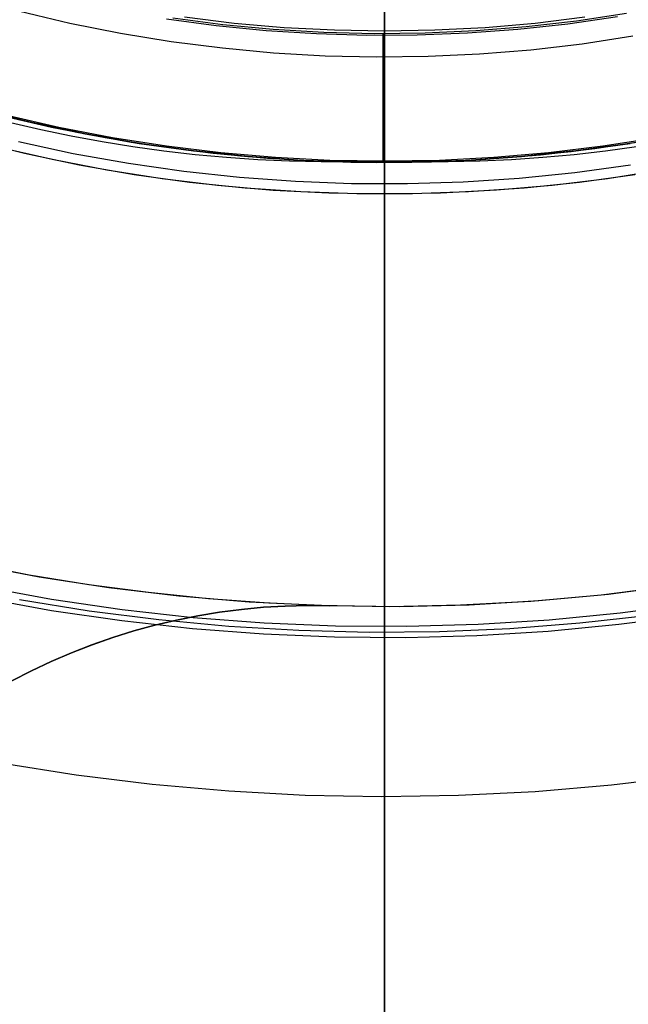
# Model space of a CAD drawing. Header units: millimetres. Extents: x 7986 to 9191, y -11326 to -10283.
# Tile 118 of 256: x 8583 to 8592, y -10704 to -10689. Entities that reach past the tile are written whole.
import ezdxf

# ---------------------------------------------------------------- set-up
doc = ezdxf.new("R2010")
doc.units = ezdxf.units.MM
doc.layers.add('BLANCO METALICO', color=7, linetype='Continuous', true_color=0xededed)
doc.layers.add('color', color=7, linetype='Continuous')

msp = doc.modelspace()

# ---------------------------------------------------------------- linework, layer by layer
at = {"color": 7, "true_color": 0xffffff}
for p, q in [((8588.463, -10690.788, 80.194), (8588.463, -10683.93, 80.194)), ((8588.463, -10690.788, 80.194), (8588.463, -10683.93, 80.194)), ((8588.463, -10709.629, 77.059), (8588.463, -10683.93, 77.059)), ((8588.463, -10709.629, 77.059), (8588.463, -10683.93, 77.059)), ((8588.463, -10706.44, 23.059), (8588.463, -10683.949, 23.059)), ((8588.463, -10706.44, 23.059), (8588.463, -10683.949, 23.059)), ((8585.307, -10688.517, 116.167), (8586.093, -10688.613, 116.167)), ((8588.463, -10688.628, 116.164), (8588.463, -10688.557, 116.159)), ((8588.463, -10688.628, 116.164), (8588.463, -10688.557, 116.159)), ((8590.833, -10688.613, 116.167), (8591.619, -10688.517, 116.167)), ((8586.093, -10688.613, 116.167), (8586.881, -10688.681, 116.167)), ((8586.881, -10688.681, 116.167), (8587.672, -10688.722, 116.167)), ((8587.672, -10688.722, 116.167), (8588.463, -10688.736, 116.167)), ((8588.463, -10688.699, 116.167), (8588.463, -10688.628, 116.164)), ((8588.463, -10688.699, 116.167), (8588.463, -10688.628, 116.164)), ((8588.463, -10688.77, 116.167), (8588.463, -10688.699, 116.167)), ((8588.463, -10688.77, 116.167), (8588.463, -10688.699, 116.167)), ((8588.463, -10688.736, 116.167), (8589.254, -10688.722, 116.167)), ((8589.254, -10688.722, 116.167), (8590.045, -10688.681, 116.167)), ((8590.045, -10688.681, 116.167), (8590.833, -10688.613, 116.167)), ((8588.463, -10688.84, 116.165), (8588.463, -10688.77, 116.167)), ((8588.463, -10688.84, 116.165), (8588.463, -10688.77, 116.167)), ((8588.463, -10688.911, 116.16), (8588.463, -10688.84, 116.165)), ((8588.463, -10688.911, 116.16), (8588.463, -10688.84, 116.165)), ((8588.463, -10688.982, 116.152), (8588.463, -10688.911, 116.16)), ((8588.463, -10688.982, 116.152), (8588.463, -10688.911, 116.16)), ((8588.463, -10689.052, 116.143), (8588.463, -10688.982, 116.152)), ((8588.463, -10689.052, 116.143), (8588.463, -10688.982, 116.152)), ((8588.463, -10689.122, 116.131), (8588.463, -10689.052, 116.143)), ((8588.463, -10689.122, 116.131), (8588.463, -10689.052, 116.143)), ((8588.463, -10689.191, 116.116), (8588.463, -10689.122, 116.131)), ((8588.463, -10689.191, 116.116), (8588.463, -10689.122, 116.131)), ((8588.463, -10689.26, 116.099), (8588.463, -10689.191, 116.116)), ((8588.463, -10689.26, 116.099), (8588.463, -10689.191, 116.116)), ((8588.463, -10689.328, 116.08), (8588.463, -10689.26, 116.099)), ((8588.463, -10689.328, 116.08), (8588.463, -10689.26, 116.099)), ((8588.463, -10689.396, 116.058), (8588.463, -10689.328, 116.08)), ((8588.463, -10689.396, 116.058), (8588.463, -10689.328, 116.08)), ((8588.463, -10689.462, 116.034), (8588.463, -10689.396, 116.058)), ((8588.463, -10689.462, 116.034), (8588.463, -10689.396, 116.058)), ((8588.463, -10689.528, 116.008), (8588.463, -10689.462, 116.034)), ((8588.463, -10689.528, 116.008), (8588.463, -10689.462, 116.034)), ((8588.463, -10689.593, 115.98), (8588.463, -10689.528, 116.008)), ((8588.463, -10689.593, 115.98), (8588.463, -10689.528, 116.008)), ((8588.463, -10689.657, 115.949), (8588.463, -10689.593, 115.98)), ((8588.463, -10689.657, 115.949), (8588.463, -10689.593, 115.98)), ((8588.463, -10689.72, 115.916), (8588.463, -10689.657, 115.949)), ((8588.463, -10689.72, 115.916), (8588.463, -10689.657, 115.949)), ((8588.463, -10689.781, 115.881), (8588.463, -10689.72, 115.916)), ((8588.463, -10689.781, 115.881), (8588.463, -10689.72, 115.916)), ((8588.463, -10689.842, 115.844), (8588.463, -10689.781, 115.881)), ((8588.463, -10689.842, 115.844), (8588.463, -10689.781, 115.881)), ((8588.463, -10689.901, 115.804), (8588.463, -10689.842, 115.844)), ((8588.463, -10689.901, 115.804), (8588.463, -10689.842, 115.844)), ((8588.463, -10689.958, 115.763), (8588.463, -10689.901, 115.804)), ((8588.463, -10689.958, 115.763), (8588.463, -10689.901, 115.804)), ((8588.463, -10690.015, 115.72), (8588.463, -10689.958, 115.763)), ((8588.463, -10690.015, 115.72), (8588.463, -10689.958, 115.763)), ((8582.486, -10690.062, 80.194), (8583.326, -10690.254, 80.194)), ((8582.486, -10690.062, 97.154), (8583.326, -10690.254, 97.154)), ((8582.486, -10690.062, 80.194), (8583.326, -10690.254, 80.194)), ((8588.463, -10690.069, 115.675), (8588.463, -10690.015, 115.72)), ((8588.463, -10690.069, 115.675), (8588.463, -10690.015, 115.72)), ((8588.463, -10690.122, 115.628), (8588.463, -10690.069, 115.675)), ((8588.463, -10690.122, 115.628), (8588.463, -10690.069, 115.675)), ((8588.463, -10690.174, 115.579), (8588.463, -10690.122, 115.628)), ((8588.463, -10690.174, 115.579), (8588.463, -10690.122, 115.628)), ((8582.564, -10690.183, 114.115), (8583.043, -10690.293, 114.115)), ((8582.564, -10690.183, 114.115), (8583.043, -10690.293, 114.115)), ((8583.043, -10690.293, 114.115), (8583.524, -10690.392, 114.115)), ((8583.043, -10690.293, 114.115), (8583.524, -10690.392, 114.115)), ((8583.326, -10690.254, 80.194), (8584.173, -10690.417, 80.194)), ((8583.326, -10690.254, 97.154), (8584.173, -10690.417, 97.154)), ((8583.326, -10690.254, 80.194), (8584.173, -10690.417, 80.194)), ((8588.463, -10690.223, 115.529), (8588.463, -10690.174, 115.579)), ((8588.463, -10690.223, 115.529), (8588.463, -10690.174, 115.579)), ((8588.463, -10690.271, 115.476), (8588.463, -10690.223, 115.529)), ((8588.463, -10690.271, 115.476), (8588.463, -10690.223, 115.529)), ((8588.463, -10690.318, 115.423), (8588.463, -10690.271, 115.476)), ((8588.463, -10690.318, 115.423), (8588.463, -10690.271, 115.476)), ((8583.524, -10690.392, 114.115), (8584.008, -10690.481, 114.115)), ((8583.524, -10690.392, 114.115), (8584.008, -10690.481, 114.115)), ((8584.173, -10690.417, 80.194), (8585.025, -10690.55, 80.194)), ((8584.173, -10690.417, 97.154), (8585.025, -10690.55, 97.154)), ((8584.173, -10690.417, 80.194), (8585.025, -10690.55, 80.194)), ((8588.463, -10690.362, 115.367), (8588.463, -10690.318, 115.423)), ((8588.463, -10690.362, 115.367), (8588.463, -10690.318, 115.423)), ((8588.463, -10690.404, 115.31), (8588.463, -10690.362, 115.367)), ((8588.463, -10690.404, 115.31), (8588.463, -10690.362, 115.367)), ((8588.463, -10690.444, 115.252), (8588.463, -10690.404, 115.31)), ((8588.463, -10690.444, 115.252), (8588.463, -10690.404, 115.31)), ((8588.463, -10690.483, 115.192), (8588.463, -10690.444, 115.252)), ((8588.463, -10690.483, 115.192), (8588.463, -10690.444, 115.252)), ((8591.901, -10690.55, 80.194), (8592.753, -10690.417, 80.194)), ((8591.901, -10690.55, 97.154), (8592.753, -10690.417, 97.154)), ((8591.901, -10690.55, 80.194), (8592.753, -10690.417, 80.194)), ((8584.008, -10690.481, 114.115), (8584.494, -10690.559, 114.115)), ((8584.008, -10690.481, 114.115), (8584.494, -10690.559, 114.115)), ((8584.494, -10690.559, 114.115), (8584.983, -10690.627, 114.115)), ((8584.494, -10690.559, 114.115), (8584.983, -10690.627, 114.115)), ((8585.025, -10690.55, 80.194), (8585.881, -10690.654, 80.194)), ((8585.025, -10690.55, 97.154), (8585.881, -10690.654, 97.154)), ((8585.025, -10690.55, 80.194), (8585.881, -10690.654, 80.194)), ((8588.463, -10690.519, 115.131), (8588.463, -10690.483, 115.192)), ((8588.463, -10690.519, 115.131), (8588.463, -10690.483, 115.192)), ((8588.463, -10690.553, 115.069), (8588.463, -10690.519, 115.131)), ((8588.463, -10690.553, 115.069), (8588.463, -10690.519, 115.131)), ((8588.463, -10690.585, 115.006), (8588.463, -10690.553, 115.069)), ((8588.463, -10690.585, 115.006), (8588.463, -10690.553, 115.069)), ((8588.463, -10690.614, 114.941), (8588.463, -10690.585, 115.006)), ((8588.463, -10690.614, 114.941), (8588.463, -10690.585, 115.006)), ((8588.463, -10690.642, 114.876), (8588.463, -10690.614, 114.941)), ((8588.463, -10690.642, 114.876), (8588.463, -10690.614, 114.941)), ((8591.045, -10690.654, 80.194), (8591.901, -10690.55, 80.194)), ((8591.045, -10690.654, 97.154), (8591.901, -10690.55, 97.154)), ((8591.045, -10690.654, 80.194), (8591.901, -10690.55, 80.194)), ((8591.943, -10690.627, 114.115), (8592.432, -10690.559, 114.115)), ((8591.943, -10690.627, 114.115), (8592.432, -10690.559, 114.115)), ((8584.983, -10690.627, 114.115), (8585.475, -10690.684, 114.115)), ((8584.983, -10690.627, 114.115), (8585.475, -10690.684, 114.115)), ((8585.475, -10690.684, 114.115), (8585.968, -10690.73, 114.115)), ((8585.475, -10690.684, 114.115), (8585.968, -10690.73, 114.115)), ((8585.881, -10690.654, 80.194), (8586.74, -10690.729, 80.194)), ((8585.881, -10690.654, 97.154), (8586.74, -10690.729, 97.154)), ((8585.881, -10690.654, 80.194), (8586.74, -10690.729, 80.194)), ((8585.968, -10690.73, 114.115), (8586.463, -10690.764, 114.115)), ((8585.968, -10690.73, 114.115), (8586.463, -10690.764, 114.115)), ((8586.463, -10690.764, 114.115), (8586.961, -10690.787, 114.115)), ((8586.463, -10690.764, 114.115), (8586.961, -10690.787, 114.115)), ((8586.74, -10690.729, 80.194), (8587.601, -10690.773, 80.194)), ((8586.74, -10690.729, 97.154), (8587.601, -10690.773, 97.154)), ((8586.74, -10690.729, 80.194), (8587.601, -10690.773, 80.194)), ((8588.463, -10690.667, 114.81), (8588.463, -10690.642, 114.876)), ((8588.463, -10690.667, 114.81), (8588.463, -10690.642, 114.876)), ((8588.463, -10690.69, 114.743), (8588.463, -10690.667, 114.81)), ((8588.463, -10690.69, 114.743), (8588.463, -10690.667, 114.81)), ((8588.463, -10690.71, 114.675), (8588.463, -10690.69, 114.743)), ((8588.463, -10690.71, 114.675), (8588.463, -10690.69, 114.743)), ((8588.463, -10690.728, 114.606), (8588.463, -10690.71, 114.675)), ((8588.463, -10690.728, 114.606), (8588.463, -10690.71, 114.675)), ((8588.463, -10690.744, 114.537), (8588.463, -10690.728, 114.606)), ((8588.463, -10690.744, 114.537), (8588.463, -10690.728, 114.606)), ((8588.463, -10690.758, 114.468), (8588.463, -10690.744, 114.537)), ((8588.463, -10690.758, 114.468), (8588.463, -10690.744, 114.537)), ((8588.463, -10690.768, 114.398), (8588.463, -10690.758, 114.468)), ((8588.463, -10690.768, 114.398), (8588.463, -10690.758, 114.468)), ((8588.463, -10690.777, 114.327), (8588.463, -10690.768, 114.398)), ((8588.463, -10690.777, 114.327), (8588.463, -10690.768, 114.398)), ((8589.325, -10690.773, 80.194), (8590.186, -10690.729, 80.194)), ((8589.325, -10690.773, 97.154), (8590.186, -10690.729, 97.154)), ((8589.325, -10690.773, 80.194), (8590.186, -10690.729, 80.194)), ((8589.965, -10690.787, 114.115), (8590.463, -10690.764, 114.115)), ((8589.965, -10690.787, 114.115), (8590.463, -10690.764, 114.115)), ((8590.186, -10690.729, 80.194), (8591.045, -10690.654, 80.194)), ((8590.186, -10690.729, 97.154), (8591.045, -10690.654, 97.154)), ((8590.186, -10690.729, 80.194), (8591.045, -10690.654, 80.194)), ((8590.463, -10690.764, 114.115), (8590.958, -10690.73, 114.115)), ((8590.463, -10690.764, 114.115), (8590.958, -10690.73, 114.115)), ((8590.958, -10690.73, 114.115), (8591.451, -10690.684, 114.115)), ((8590.958, -10690.73, 114.115), (8591.451, -10690.684, 114.115)), ((8591.451, -10690.684, 114.115), (8591.943, -10690.627, 114.115)), ((8591.451, -10690.684, 114.115), (8591.943, -10690.627, 114.115)), ((8586.961, -10690.787, 114.115), (8587.46, -10690.799, 114.115)), ((8586.961, -10690.787, 114.115), (8587.46, -10690.799, 114.115)), ((8587.46, -10690.799, 114.115), (8587.961, -10690.799, 114.115)), ((8587.46, -10690.799, 114.115), (8587.961, -10690.799, 114.115)), ((8587.601, -10690.773, 80.194), (8588.463, -10690.788, 80.194)), ((8587.601, -10690.773, 97.154), (8588.463, -10690.788, 97.154)), ((8587.601, -10690.773, 80.194), (8588.463, -10690.788, 80.194)), ((8587.961, -10690.799, 114.115), (8588.463, -10690.788, 114.115)), ((8587.961, -10690.799, 114.115), (8588.463, -10690.788, 114.115)), ((8588.463, -10690.788, 80.194), (8589.325, -10690.773, 80.194)), ((8588.463, -10690.788, 97.154), (8589.325, -10690.773, 97.154)), ((8588.463, -10690.788, 80.194), (8589.325, -10690.773, 80.194)), ((8588.463, -10690.783, 114.257), (8588.463, -10690.777, 114.327)), ((8588.463, -10690.783, 114.257), (8588.463, -10690.777, 114.327)), ((8588.463, -10690.787, 114.186), (8588.463, -10690.783, 114.257)), ((8588.463, -10690.787, 114.186), (8588.463, -10690.783, 114.257)), ((8588.463, -10690.788, 114.115), (8588.463, -10690.787, 114.186)), ((8588.463, -10690.788, 114.115), (8588.463, -10690.787, 114.186)), ((8588.463, -10690.788, 114.115), (8588.965, -10690.799, 114.115)), ((8588.463, -10690.788, 80.194), (8588.463, -10690.788, 114.115)), ((8588.463, -10690.788, 114.115), (8588.965, -10690.799, 114.115)), ((8588.463, -10690.788, 80.194), (8588.463, -10690.788, 114.115)), ((8588.965, -10690.799, 114.115), (8589.466, -10690.799, 114.115)), ((8588.965, -10690.799, 114.115), (8589.466, -10690.799, 114.115)), ((8589.466, -10690.799, 114.115), (8589.965, -10690.787, 114.115)), ((8589.466, -10690.799, 114.115), (8589.965, -10690.787, 114.115))]:
    msp.add_line(p, q, dxfattribs=at)
at = {"layer": 'BLANCO METALICO', "color": 3, "true_color": 0x00ff00}
for p, q in [((8588.463, -10691.311, 138.163), (8588.463, -10679.311, 138.163)), ((8583.221, -10690.767, 141.017), (8582.362, -10690.571, 141.017)), ((8583.221, -10690.767, 138.163), (8582.362, -10690.571, 138.163)), ((8584.085, -10690.933, 141.017), (8583.221, -10690.767, 141.017)), ((8584.085, -10690.933, 138.163), (8583.221, -10690.767, 138.163)), ((8584.955, -10691.069, 141.017), (8584.085, -10690.933, 141.017)), ((8584.955, -10691.069, 138.163), (8584.085, -10690.933, 138.163)), ((8585.829, -10691.175, 141.017), (8584.955, -10691.069, 141.017)), ((8585.829, -10691.175, 138.163), (8584.955, -10691.069, 138.163)), ((8591.975, -10691.068, 141.017), (8591.101, -10691.174, 141.017)), ((8591.975, -10691.068, 138.163), (8591.101, -10691.174, 138.163)), ((8592.845, -10690.932, 141.017), (8591.975, -10691.068, 141.017)), ((8592.845, -10690.932, 138.163), (8591.975, -10691.068, 138.163)), ((8586.706, -10691.251, 141.017), (8585.829, -10691.175, 141.017)), ((8586.706, -10691.251, 138.163), (8585.829, -10691.175, 138.163)), ((8591.101, -10691.174, 141.017), (8590.224, -10691.25, 141.017)), ((8591.101, -10691.174, 138.163), (8590.224, -10691.25, 138.163)), ((8587.585, -10691.296, 141.017), (8586.706, -10691.251, 141.017)), ((8587.585, -10691.296, 138.163), (8586.706, -10691.251, 138.163)), ((8588.465, -10691.311, 141.017), (8587.585, -10691.296, 141.017)), ((8588.465, -10691.311, 138.163), (8587.585, -10691.296, 138.163)), ((8589.345, -10691.296, 141.017), (8588.465, -10691.311, 141.017)), ((8589.345, -10691.296, 138.163), (8588.465, -10691.311, 138.163)), ((8590.224, -10691.25, 141.017), (8589.345, -10691.296, 141.017)), ((8590.224, -10691.25, 138.163), (8589.345, -10691.296, 138.163))]:
    msp.add_line(p, q, dxfattribs=at)
at = {"layer": 'BLANCO METALICO'}
for p, q in [((8588.463, -10688.603, 156.334), (8588.463, -10688.21, 155.56)), ((8583.502, -10688.62, 167.412), (8582.712, -10688.433, 167.412)), ((8585.808, -10688.658, 156.581), (8585.022, -10688.552, 156.581)), ((8585.913, -10688.64, 171.559), (8585.122, -10688.537, 171.559)), ((8588.463, -10688.669, 162.683), (8588.463, -10688.49, 161.891)), ((8591.487, -10688.582, 171.559), (8590.694, -10688.673, 171.559)), ((8592.134, -10688.516, 156.581), (8591.348, -10688.629, 156.581)), ((8592.276, -10688.463, 171.559), (8591.487, -10688.582, 171.559)), ((8584.298, -10688.778, 167.412), (8583.502, -10688.62, 167.412)), ((8586.598, -10688.736, 156.581), (8585.808, -10688.658, 156.581)), ((8586.708, -10688.714, 171.559), (8585.913, -10688.64, 171.559)), ((8587.39, -10688.786, 156.581), (8586.598, -10688.736, 156.581)), ((8587.505, -10688.761, 171.559), (8586.708, -10688.714, 171.559)), ((8588.463, -10688.969, 157.122), (8588.463, -10688.603, 156.334)), ((8588.463, -10688.819, 163.481), (8588.463, -10688.669, 162.683)), ((8589.898, -10688.737, 171.559), (8589.101, -10688.773, 171.559)), ((8590.56, -10688.715, 156.581), (8589.769, -10688.774, 156.581)), ((8590.694, -10688.673, 171.559), (8589.898, -10688.737, 171.559)), ((8591.348, -10688.629, 156.581), (8590.56, -10688.715, 156.581)), ((8585.099, -10688.909, 167.412), (8584.298, -10688.778, 167.412)), ((8585.905, -10689.012, 167.412), (8585.099, -10688.909, 167.412)), ((8588.183, -10688.81, 156.581), (8587.39, -10688.786, 156.581)), ((8588.303, -10688.781, 171.559), (8587.505, -10688.761, 171.559)), ((8588.976, -10688.806, 156.581), (8588.183, -10688.81, 156.581)), ((8589.101, -10688.773, 171.559), (8588.303, -10688.781, 171.559)), ((8588.44, -10690.811, 171.559), (8588.44, -10688.781, 171.559)), ((8588.463, -10688.781, 171.559), (8588.463, -10688.912, 170.758)), ((8588.463, -10689.01, 156.856), (8588.463, -10688.811, 156.581)), ((8588.463, -10688.942, 164.283), (8588.463, -10688.819, 163.481)), ((8589.769, -10688.774, 156.581), (8588.976, -10688.806, 156.581)), ((8592.377, -10688.822, 167.412), (8591.574, -10688.945, 167.412)), ((8586.713, -10689.087, 167.412), (8585.905, -10689.012, 167.412)), ((8588.463, -10688.912, 170.758), (8588.463, -10689.014, 169.953)), ((8588.463, -10689.037, 165.09), (8588.463, -10688.942, 164.283)), ((8588.463, -10689.308, 157.921), (8588.463, -10688.969, 157.122)), ((8588.463, -10689.199, 157.137), (8588.463, -10689.01, 156.856)), ((8588.463, -10689.014, 169.953), (8588.463, -10689.089, 169.144)), ((8588.463, -10689.104, 165.899), (8588.463, -10689.037, 165.09)), ((8590.768, -10689.039, 167.412), (8589.958, -10689.105, 167.412)), ((8591.574, -10688.945, 167.412), (8590.768, -10689.039, 167.412)), ((8587.524, -10689.134, 167.412), (8586.713, -10689.087, 167.412)), ((8588.335, -10689.153, 167.412), (8587.524, -10689.134, 167.412)), ((8589.147, -10689.143, 167.412), (8588.335, -10689.153, 167.412)), ((8588.463, -10689.089, 169.144), (8588.463, -10689.135, 168.333)), ((8588.463, -10689.142, 166.71), (8588.463, -10689.104, 165.899)), ((8588.463, -10689.135, 168.333), (8588.463, -10689.153, 167.522)), ((8588.463, -10689.153, 167.522), (8588.463, -10689.142, 166.71)), ((8588.463, -10689.379, 157.424), (8588.463, -10689.199, 157.137)), ((8589.958, -10689.105, 167.412), (8589.147, -10689.143, 167.412)), ((8588.463, -10689.62, 158.732), (8588.463, -10689.308, 157.921)), ((8588.463, -10689.548, 157.717), (8588.463, -10689.379, 157.424)), ((8588.463, -10689.708, 158.016), (8588.463, -10689.548, 157.717)), ((8588.463, -10689.903, 159.552), (8588.463, -10689.62, 158.732)), ((8588.463, -10689.858, 158.319), (8588.463, -10689.708, 158.016)), ((8581.914, -10689.938, 171.559), (8582.758, -10690.152, 171.559)), ((8582.062, -10689.978, 139.965), (8582.9, -10690.184, 139.965)), ((8582.9, -10690.184, 139.665), (8582.062, -10689.978, 139.665)), ((8588.463, -10689.997, 158.628), (8588.463, -10689.858, 158.319)), ((8588.463, -10690.158, 160.382), (8588.463, -10689.903, 159.552)), ((8582.372, -10690.058, 162.581), (8583.211, -10690.253, 162.581)), ((8582.758, -10690.152, 171.559), (8583.609, -10690.335, 171.559)), ((8588.463, -10690.125, 158.942), (8588.463, -10689.997, 158.628)), ((8588.463, -10690.243, 159.259), (8588.463, -10690.125, 158.942)), ((8582.9, -10690.184, 139.965), (8583.744, -10690.362, 139.965)), ((8583.744, -10690.362, 139.665), (8582.9, -10690.184, 139.665)), ((8583.211, -10690.253, 162.581), (8584.056, -10690.42, 162.581)), ((8588.463, -10690.385, 161.221), (8588.463, -10690.158, 160.382)), ((8588.463, -10690.35, 159.58), (8588.463, -10690.243, 159.259)), ((8582.788, -10690.672, 139.165), (8581.934, -10690.461, 139.165)), ((8583.609, -10690.335, 171.559), (8584.465, -10690.49, 171.559)), ((8583.744, -10690.362, 139.965), (8584.594, -10690.51, 139.965)), ((8584.594, -10690.51, 139.665), (8583.744, -10690.362, 139.665)), ((8584.056, -10690.42, 162.581), (8584.906, -10690.557, 162.581)), ((8588.463, -10690.446, 159.905), (8588.463, -10690.35, 159.58)), ((8588.463, -10690.583, 162.066), (8588.463, -10690.385, 161.221)), ((8588.463, -10690.532, 160.233), (8588.463, -10690.446, 159.905)), ((8591.774, -10690.591, 162.581), (8592.625, -10690.462, 162.581)), ((8592.268, -10690.52, 171.559), (8593.126, -10690.373, 171.559)), ((8583.556, -10690.673, 167.412), (8582.693, -10690.487, 167.412)), ((8584.465, -10690.49, 171.559), (8585.327, -10690.614, 171.559)), ((8584.594, -10690.51, 139.965), (8585.449, -10690.629, 139.965)), ((8585.449, -10690.629, 139.665), (8584.594, -10690.51, 139.665)), ((8584.906, -10690.557, 162.581), (8585.76, -10690.665, 162.581)), ((8585.327, -10690.614, 171.559), (8586.192, -10690.708, 171.559)), ((8588.463, -10690.605, 160.563), (8588.463, -10690.532, 160.233)), ((8588.463, -10690.751, 162.918), (8588.463, -10690.583, 162.066)), ((8588.463, -10690.668, 160.896), (8588.463, -10690.605, 160.563)), ((8590.918, -10690.69, 162.581), (8591.774, -10690.591, 162.581)), ((8591.405, -10690.637, 171.559), (8592.268, -10690.52, 171.559)), ((8591.476, -10690.629, 139.965), (8592.331, -10690.51, 139.965)), ((8592.331, -10690.51, 139.665), (8591.476, -10690.629, 139.665)), ((8583.65, -10690.853, 139.165), (8582.788, -10690.672, 139.165)), ((8584.425, -10690.829, 167.412), (8583.556, -10690.673, 167.412)), ((8585.449, -10690.629, 139.965), (8586.308, -10690.718, 139.965)), ((8586.308, -10690.718, 139.665), (8585.449, -10690.629, 139.665)), ((8585.76, -10690.665, 162.581), (8586.618, -10690.743, 162.581)), ((8586.192, -10690.708, 171.559), (8587.06, -10690.772, 171.559)), ((8586.308, -10690.718, 139.965), (8587.169, -10690.778, 139.965)), ((8587.169, -10690.778, 139.665), (8586.308, -10690.718, 139.665)), ((8586.618, -10690.743, 162.581), (8587.478, -10690.792, 162.581)), ((8587.06, -10690.772, 171.559), (8587.93, -10690.806, 171.559)), ((8588.463, -10690.72, 161.231), (8588.463, -10690.668, 160.896)), ((8588.463, -10690.76, 161.567), (8588.463, -10690.72, 161.231)), ((8588.463, -10690.891, 163.775), (8588.463, -10690.751, 162.918)), ((8588.463, -10690.788, 161.905), (8588.463, -10690.76, 161.567)), ((8589.2, -10690.8, 162.581), (8590.06, -10690.76, 162.581)), ((8589.671, -10690.782, 171.559), (8590.539, -10690.725, 171.559)), ((8589.757, -10690.778, 139.965), (8590.618, -10690.718, 139.965)), ((8590.618, -10690.718, 139.665), (8589.757, -10690.778, 139.665)), ((8590.06, -10690.76, 162.581), (8590.918, -10690.69, 162.581)), ((8590.539, -10690.725, 171.559), (8591.405, -10690.637, 171.559)), ((8590.618, -10690.718, 139.965), (8591.476, -10690.629, 139.965)), ((8591.476, -10690.629, 139.665), (8590.618, -10690.718, 139.665)), ((8584.517, -10691.004, 139.165), (8583.65, -10690.853, 139.165)), ((8585.298, -10690.955, 167.412), (8584.425, -10690.829, 167.412)), ((8587.169, -10690.778, 139.965), (8588.031, -10690.808, 139.965)), ((8588.031, -10690.808, 139.665), (8587.169, -10690.778, 139.665)), ((8587.478, -10690.792, 162.581), (8588.339, -10690.811, 162.581)), ((8587.93, -10690.806, 171.559), (8588.801, -10690.809, 171.559)), ((8588.031, -10690.808, 139.965), (8588.894, -10690.808, 139.965)), ((8588.894, -10690.808, 139.665), (8588.031, -10690.808, 139.665)), ((8588.339, -10690.811, 162.581), (8589.2, -10690.8, 162.581)), ((8588.463, -10690.805, 162.243), (8588.463, -10690.788, 161.905)), ((8588.463, -10690.811, 162.581), (8588.463, -10690.805, 162.243)), ((8588.463, -10690.811, 171.559), (8588.463, -10690.939, 170.7)), ((8588.463, -10690.812, 139.648), (8588.463, -10690.811, 139.665)), ((8588.463, -10690.811, 139.665), (8588.463, -10690.811, 139.965)), ((8588.463, -10690.811, 139.965), (8588.463, -10764.011, 139.965)), ((8588.463, -10690.814, 139.614), (8588.463, -10690.812, 139.631)), ((8588.463, -10690.812, 139.631), (8588.463, -10690.812, 139.648)), ((8588.463, -10690.816, 139.597), (8588.463, -10690.814, 139.614)), ((8588.463, -10690.818, 139.58), (8588.463, -10690.816, 139.597)), ((8588.463, -10690.822, 139.564), (8588.463, -10690.818, 139.58)), ((8588.463, -10690.825, 139.547), (8588.463, -10690.822, 139.564)), ((8588.463, -10690.83, 139.53), (8588.463, -10690.825, 139.547)), ((8588.463, -10690.835, 139.514), (8588.463, -10690.83, 139.53)), ((8588.463, -10690.84, 139.498), (8588.463, -10690.835, 139.514)), ((8588.463, -10690.846, 139.482), (8588.463, -10690.84, 139.498)), ((8588.463, -10690.853, 139.466), (8588.463, -10690.846, 139.482)), ((8588.463, -10690.86, 139.451), (8588.463, -10690.853, 139.466)), ((8588.463, -10690.867, 139.435), (8588.463, -10690.86, 139.451)), ((8588.463, -10690.875, 139.42), (8588.463, -10690.867, 139.435)), ((8588.463, -10690.884, 139.406), (8588.463, -10690.875, 139.42)), ((8588.463, -10690.893, 139.391), (8588.463, -10690.884, 139.406)), ((8588.463, -10691, 164.637), (8588.463, -10690.891, 163.775)), ((8588.463, -10690.903, 139.377), (8588.463, -10690.893, 139.391)), ((8588.463, -10690.913, 139.363), (8588.463, -10690.903, 139.377)), ((8588.463, -10690.923, 139.35), (8588.463, -10690.913, 139.363)), ((8588.463, -10690.934, 139.337), (8588.463, -10690.923, 139.35)), ((8588.801, -10690.809, 171.559), (8589.671, -10690.782, 171.559)), ((8588.894, -10690.808, 139.965), (8589.757, -10690.778, 139.965)), ((8589.757, -10690.778, 139.665), (8588.894, -10690.808, 139.665)), ((8592.337, -10690.855, 167.412), (8591.462, -10690.975, 167.412)), ((8585.389, -10691.125, 139.165), (8584.517, -10691.004, 139.165)), ((8586.176, -10691.049, 167.412), (8585.298, -10690.955, 167.412)), ((8587.056, -10691.114, 167.412), (8586.176, -10691.049, 167.412)), ((8588.463, -10690.946, 139.324), (8588.463, -10690.934, 139.337)), ((8588.463, -10690.939, 170.7), (8588.463, -10691.037, 169.838)), ((8588.463, -10690.958, 139.312), (8588.463, -10690.946, 139.324)), ((8588.463, -10690.97, 139.3), (8588.463, -10690.958, 139.312)), ((8588.463, -10690.983, 139.288), (8588.463, -10690.97, 139.3)), ((8588.463, -10690.996, 139.277), (8588.463, -10690.983, 139.288)), ((8588.463, -10691.009, 139.267), (8588.463, -10690.996, 139.277)), ((8588.463, -10691.081, 165.501), (8588.463, -10691, 164.637)), ((8588.463, -10691.023, 139.257), (8588.463, -10691.009, 139.267)), ((8588.463, -10691.037, 139.247), (8588.463, -10691.023, 139.257)), ((8588.463, -10691.037, 169.838), (8588.463, -10691.105, 168.972)), ((8588.463, -10691.051, 139.238), (8588.463, -10691.037, 139.247)), ((8588.463, -10691.066, 139.229), (8588.463, -10691.051, 139.238)), ((8588.463, -10691.081, 139.221), (8588.463, -10691.066, 139.229)), ((8588.463, -10691.131, 166.368), (8588.463, -10691.081, 165.501)), ((8588.463, -10691.096, 139.214), (8588.463, -10691.081, 139.221)), ((8590.584, -10691.064, 167.412), (8589.703, -10691.123, 167.412)), ((8591.462, -10690.975, 167.412), (8590.584, -10691.064, 167.412)), ((8592.408, -10691.004, 139.165), (8591.536, -10691.125, 139.165)), ((8586.265, -10691.216, 139.165), (8585.389, -10691.125, 139.165)), ((8587.143, -10691.277, 139.165), (8586.265, -10691.216, 139.165)), ((8587.938, -10691.147, 167.412), (8587.056, -10691.114, 167.412)), ((8588.821, -10691.15, 167.412), (8587.938, -10691.147, 167.412)), ((8588.463, -10691.112, 139.207), (8588.463, -10691.096, 139.214)), ((8588.463, -10691.105, 168.972), (8588.463, -10691.143, 168.104)), ((8588.463, -10691.128, 139.2), (8588.463, -10691.112, 139.207)), ((8588.463, -10691.144, 139.194), (8588.463, -10691.128, 139.2)), ((8588.463, -10691.152, 167.236), (8588.463, -10691.131, 166.368)), ((8588.463, -10691.143, 168.104), (8588.463, -10691.152, 167.236)), ((8588.463, -10691.16, 139.189), (8588.463, -10691.144, 139.194)), ((8588.463, -10691.176, 139.184), (8588.463, -10691.16, 139.189)), ((8588.463, -10691.193, 139.18), (8588.463, -10691.176, 139.184)), ((8588.463, -10691.209, 139.176), (8588.463, -10691.193, 139.18)), ((8588.463, -10691.226, 139.173), (8588.463, -10691.209, 139.176)), ((8588.463, -10691.243, 139.17), (8588.463, -10691.226, 139.173)), ((8589.703, -10691.123, 167.412), (8588.821, -10691.15, 167.412)), ((8590.661, -10691.216, 139.165), (8589.783, -10691.277, 139.165)), ((8591.536, -10691.125, 139.165), (8590.661, -10691.216, 139.165)), ((8588.023, -10691.307, 139.165), (8587.143, -10691.277, 139.165)), ((8588.903, -10691.307, 139.165), (8588.023, -10691.307, 139.165)), ((8588.463, -10691.26, 139.168), (8588.463, -10691.243, 139.17)), ((8588.463, -10691.277, 139.166), (8588.463, -10691.26, 139.168)), ((8588.463, -10691.294, 139.166), (8588.463, -10691.277, 139.166)), ((8588.463, -10691.311, 139.165), (8588.463, -10691.294, 139.166)), ((8588.463, -10764.011, 139.165), (8588.463, -10691.311, 139.165)), ((8589.783, -10691.277, 139.165), (8588.903, -10691.307, 139.165)), ((8582.859, -10697.317, 162.081), (8581.924, -10697.136, 162.081)), ((8581.924, -10697.136, 162.581), (8583.016, -10697.344, 162.581)), ((8583.798, -10697.469, 162.081), (8582.859, -10697.317, 162.081)), ((8583.016, -10697.344, 162.581), (8584.114, -10697.514, 162.581)), ((8584.742, -10697.594, 162.081), (8583.798, -10697.469, 162.081)), ((8584.114, -10697.514, 162.581), (8585.218, -10697.646, 162.581)), ((8585.689, -10697.691, 162.081), (8584.742, -10697.594, 162.081)), ((8591.874, -10697.628, 162.581), (8592.977, -10697.491, 162.581)), ((8591.989, -10697.616, 156.581), (8593.082, -10697.476, 156.581)), ((8585.218, -10697.646, 162.581), (8586.325, -10697.739, 162.581)), ((8586.638, -10697.759, 162.081), (8585.689, -10697.691, 162.081)), ((8586.325, -10697.739, 162.581), (8587.435, -10697.794, 162.581)), ((8589.657, -10697.788, 162.581), (8590.767, -10697.728, 162.581)), ((8589.793, -10697.784, 156.581), (8590.892, -10697.719, 156.581)), ((8590.767, -10697.728, 162.581), (8591.874, -10697.628, 162.581)), ((8590.892, -10697.719, 156.581), (8591.989, -10697.616, 156.581)), ((8585.862, -10697.902, 162.081), (8585.52, -10697.959, 162.081)), ((8585.52, -10697.959, 159.581), (8585.862, -10697.902, 159.581)), ((8585.52, -10697.959, 156.581), (8585.862, -10697.902, 156.581)), ((8585.862, -10697.902, 160.831), (8585.52, -10697.959, 160.831)), ((8585.862, -10697.902, 158.081), (8585.52, -10697.959, 158.081)), ((8586.206, -10697.858, 162.081), (8585.862, -10697.902, 162.081)), ((8585.862, -10697.902, 159.581), (8586.206, -10697.858, 159.581)), ((8585.862, -10697.902, 156.581), (8586.205, -10697.858, 156.581)), ((8586.206, -10697.858, 160.831), (8585.862, -10697.902, 160.831)), ((8586.205, -10697.858, 158.081), (8585.862, -10697.902, 158.081)), ((8586.205, -10697.858, 156.581), (8586.551, -10697.825, 156.581)), ((8586.551, -10697.825, 158.081), (8586.205, -10697.858, 158.081)), ((8586.551, -10697.825, 162.081), (8586.206, -10697.858, 162.081)), ((8586.206, -10697.858, 159.581), (8586.551, -10697.825, 159.581)), ((8586.551, -10697.825, 160.831), (8586.206, -10697.858, 160.831)), ((8586.897, -10697.805, 162.081), (8586.551, -10697.825, 162.081)), ((8586.551, -10697.825, 159.581), (8586.897, -10697.805, 159.581)), ((8586.551, -10697.825, 156.581), (8586.896, -10697.805, 156.581)), ((8586.897, -10697.805, 160.831), (8586.551, -10697.825, 160.831)), ((8586.897, -10697.805, 158.081), (8586.551, -10697.825, 158.081)), ((8587.59, -10697.8, 162.081), (8586.638, -10697.759, 162.081)), ((8586.896, -10697.805, 156.581), (8587.243, -10697.796, 156.581)), ((8587.243, -10697.796, 162.081), (8586.897, -10697.805, 162.081)), ((8586.897, -10697.805, 159.581), (8587.243, -10697.796, 159.581)), ((8587.243, -10697.796, 160.831), (8586.897, -10697.805, 160.831)), ((8587.243, -10697.796, 158.081), (8586.897, -10697.805, 158.081)), ((8587.59, -10697.8, 162.081), (8587.243, -10697.796, 162.081)), ((8587.243, -10697.796, 159.581), (8587.59, -10697.8, 159.581)), ((8587.243, -10697.796, 156.581), (8587.59, -10697.799, 156.581)), ((8587.59, -10697.8, 160.831), (8587.243, -10697.796, 160.831)), ((8587.59, -10697.8, 158.081), (8587.243, -10697.796, 158.081)), ((8587.435, -10697.794, 162.581), (8588.546, -10697.811, 162.581)), ((8587.59, -10697.799, 156.581), (8587.59, -10697.8, 159.581)), ((8587.59, -10697.799, 156.581), (8588.691, -10697.81, 156.581)), ((8587.59, -10697.8, 159.581), (8587.59, -10697.8, 162.081)), ((8588.546, -10697.811, 162.581), (8589.657, -10697.788, 162.581)), ((8588.691, -10697.81, 156.581), (8589.793, -10697.784, 156.581)), ((8585.18, -10698.027, 162.081), (8584.843, -10698.107, 162.081)), ((8584.843, -10698.107, 159.581), (8585.18, -10698.027, 159.581)), ((8584.843, -10698.107, 156.581), (8585.18, -10698.027, 156.581)), ((8585.18, -10698.027, 160.831), (8584.843, -10698.107, 160.831)), ((8585.18, -10698.027, 158.081), (8584.843, -10698.107, 158.081)), ((8585.52, -10697.959, 162.081), (8585.18, -10698.027, 162.081)), ((8585.18, -10698.027, 159.581), (8585.52, -10697.959, 159.581)), ((8585.18, -10698.027, 156.581), (8585.52, -10697.959, 156.581)), ((8585.52, -10697.959, 160.831), (8585.18, -10698.027, 160.831)), ((8585.52, -10697.959, 158.081), (8585.18, -10698.027, 158.081)), ((8584.509, -10698.198, 162.081), (8584.178, -10698.301, 162.081)), ((8584.178, -10698.301, 159.581), (8584.509, -10698.198, 159.581)), ((8584.178, -10698.301, 156.581), (8584.508, -10698.198, 156.581)), ((8584.509, -10698.198, 160.831), (8584.178, -10698.301, 160.831)), ((8584.509, -10698.198, 158.081), (8584.178, -10698.301, 158.081)), ((8584.508, -10698.198, 156.581), (8584.843, -10698.107, 156.581)), ((8584.843, -10698.107, 162.081), (8584.509, -10698.198, 162.081)), ((8584.509, -10698.198, 159.581), (8584.843, -10698.107, 159.581)), ((8584.843, -10698.107, 160.831), (8584.509, -10698.198, 160.831)), ((8584.843, -10698.107, 158.081), (8584.509, -10698.198, 158.081)), ((8583.85, -10698.416, 156.581), (8584.178, -10698.301, 156.581)), ((8584.178, -10698.301, 158.081), (8583.85, -10698.416, 158.081)), ((8584.178, -10698.301, 162.081), (8583.851, -10698.416, 162.081)), ((8583.851, -10698.416, 159.581), (8584.178, -10698.301, 159.581)), ((8584.178, -10698.301, 160.831), (8583.851, -10698.416, 160.831)), ((8583.527, -10698.542, 156.581), (8583.85, -10698.416, 156.581)), ((8583.851, -10698.416, 162.081), (8583.528, -10698.541, 162.081)), ((8583.528, -10698.541, 159.581), (8583.851, -10698.416, 159.581)), ((8583.851, -10698.416, 160.831), (8583.528, -10698.541, 160.831)), ((8583.85, -10698.416, 158.081), (8583.528, -10698.542, 158.081)), ((8583.209, -10698.678, 162.081), (8582.896, -10698.826, 162.081)), ((8582.896, -10698.826, 159.581), (8583.209, -10698.678, 159.581)), ((8582.896, -10698.826, 156.581), (8583.209, -10698.678, 156.581)), ((8583.209, -10698.678, 160.831), (8582.896, -10698.826, 160.831)), ((8583.209, -10698.678, 158.081), (8582.896, -10698.826, 158.081)), ((8583.528, -10698.541, 162.081), (8583.209, -10698.678, 162.081)), ((8583.209, -10698.678, 159.581), (8583.528, -10698.541, 159.581)), ((8583.528, -10698.541, 160.831), (8583.209, -10698.678, 160.831)), ((8583.209, -10698.678, 156.581), (8583.527, -10698.542, 156.581)), ((8583.528, -10698.542, 158.081), (8583.209, -10698.678, 158.081)), ((8582.587, -10698.985, 156.581), (8582.896, -10698.826, 156.581)), ((8582.896, -10698.826, 158.081), (8582.587, -10698.985, 158.081)), ((8582.896, -10698.826, 162.081), (8582.588, -10698.985, 162.081)), ((8582.588, -10698.985, 159.581), (8582.896, -10698.826, 159.581)), ((8582.896, -10698.826, 160.831), (8582.588, -10698.985, 160.831))]:
    msp.add_line(p, q, dxfattribs=at)
at = {"layer": 'color'}
msp.add_line((8588.463, -10592.811, 17.559), (8588.463, -10738.811, 17.559), dxfattribs=at)
at = {"layer": 'color', "color": 254, "true_color": 0xcad1ee}
for p, q in [((8582.108, -10697.493, 2.259), (8583.214, -10697.695, 2.259)), ((8582.108, -10697.493, 2.259), (8583.214, -10697.695, 2.259)), ((8583.211, -10697.879, 12.659), (8582.107, -10697.678, 12.659)), ((8583.211, -10697.879, 12.659), (8582.107, -10697.678, 12.659)), ((8582.71, -10697.7, 7.459), (8583.803, -10697.879, 7.459)), ((8583.214, -10697.695, 2.259), (8584.326, -10697.859, 2.259)), ((8583.214, -10697.695, 2.259), (8584.326, -10697.859, 2.259)), ((8584.321, -10698.041, 12.659), (8583.211, -10697.879, 12.659)), ((8584.321, -10698.041, 12.659), (8583.211, -10697.879, 12.659)), ((8583.803, -10697.879, 7.459), (8584.903, -10698.019, 7.459)), ((8584.326, -10697.859, 2.259), (8585.444, -10697.984, 2.259)), ((8584.326, -10697.859, 2.259), (8585.444, -10697.984, 2.259)), ((8591.058, -10698.022, 2.259), (8592.177, -10697.912, 2.259)), ((8591.058, -10698.022, 2.259), (8592.177, -10697.912, 2.259)), ((8592.177, -10697.912, 2.259), (8593.292, -10697.764, 2.259)), ((8592.177, -10697.912, 2.259), (8593.292, -10697.764, 2.259)), ((8585.436, -10698.165, 12.659), (8584.321, -10698.041, 12.659)), ((8585.436, -10698.165, 12.659), (8584.321, -10698.041, 12.659)), ((8584.903, -10698.019, 7.459), (8586.006, -10698.123, 7.459)), ((8585.444, -10697.984, 2.259), (8586.565, -10698.069, 2.259)), ((8585.444, -10697.984, 2.259), (8586.565, -10698.069, 2.259)), ((8589.936, -10698.092, 2.259), (8591.058, -10698.022, 2.259)), ((8589.936, -10698.092, 2.259), (8591.058, -10698.022, 2.259)), ((8591.542, -10698.071, 7.459), (8592.643, -10697.947, 7.459)), ((8593.266, -10697.951, 12.659), (8592.154, -10698.098, 12.659)), ((8593.266, -10697.951, 12.659), (8592.154, -10698.098, 12.659)), ((8586.554, -10698.251, 12.659), (8585.436, -10698.165, 12.659)), ((8586.554, -10698.251, 12.659), (8585.436, -10698.165, 12.659)), ((8586.006, -10698.123, 7.459), (8587.113, -10698.188, 7.459)), ((8586.565, -10698.069, 2.259), (8587.688, -10698.116, 2.259)), ((8586.565, -10698.069, 2.259), (8587.688, -10698.116, 2.259)), ((8587.113, -10698.188, 7.459), (8588.221, -10698.215, 7.459)), ((8587.688, -10698.116, 2.259), (8588.812, -10698.124, 2.259)), ((8587.688, -10698.116, 2.259), (8588.812, -10698.124, 2.259)), ((8588.221, -10698.215, 7.459), (8589.329, -10698.205, 7.459)), ((8588.812, -10698.124, 2.259), (8589.936, -10698.092, 2.259)), ((8588.812, -10698.124, 2.259), (8589.936, -10698.092, 2.259)), ((8589.329, -10698.205, 7.459), (8590.437, -10698.157, 7.459)), ((8591.038, -10698.206, 12.659), (8589.918, -10698.275, 12.659)), ((8591.038, -10698.206, 12.659), (8589.918, -10698.275, 12.659)), ((8590.437, -10698.157, 7.459), (8591.542, -10698.071, 7.459)), ((8592.154, -10698.098, 12.659), (8591.038, -10698.206, 12.659)), ((8592.154, -10698.098, 12.659), (8591.038, -10698.206, 12.659)), ((8587.675, -10698.297, 12.659), (8586.554, -10698.251, 12.659)), ((8587.675, -10698.297, 12.659), (8586.554, -10698.251, 12.659)), ((8588.797, -10698.306, 12.659), (8587.675, -10698.297, 12.659)), ((8588.797, -10698.306, 12.659), (8587.675, -10698.297, 12.659)), ((8589.918, -10698.275, 12.659), (8588.797, -10698.306, 12.659)), ((8589.918, -10698.275, 12.659), (8588.797, -10698.306, 12.659)), ((8582.408, -10700.278, 4.359), (8583.602, -10700.467, 4.359)), ((8582.408, -10700.278, 4.359), (8583.602, -10700.467, 4.359)), ((8582.408, -10700.278, 12.659), (8583.602, -10700.467, 12.659)), ((8582.408, -10700.278, 8.509), (8583.602, -10700.467, 8.509)), ((8582.408, -10700.278, 12.659), (8583.602, -10700.467, 12.659)), ((8583.602, -10700.467, 4.359), (8584.801, -10700.614, 4.359)), ((8583.602, -10700.467, 4.359), (8584.801, -10700.614, 4.359)), ((8583.602, -10700.467, 12.659), (8584.801, -10700.614, 12.659)), ((8583.602, -10700.467, 8.509), (8584.801, -10700.614, 8.509)), ((8583.602, -10700.467, 12.659), (8584.801, -10700.614, 12.659)), ((8592.038, -10700.625, 4.359), (8593.238, -10700.481, 4.359)), ((8592.038, -10700.625, 4.359), (8593.238, -10700.481, 4.359)), ((8592.038, -10700.625, 12.659), (8593.238, -10700.481, 12.659)), ((8592.038, -10700.625, 8.509), (8593.238, -10700.481, 8.509)), ((8592.038, -10700.625, 12.659), (8593.238, -10700.481, 12.659)), ((8584.801, -10700.614, 4.359), (8586.005, -10700.72, 4.359)), ((8584.801, -10700.614, 4.359), (8586.005, -10700.72, 4.359)), ((8584.801, -10700.614, 12.659), (8586.005, -10700.72, 12.659)), ((8584.801, -10700.614, 8.509), (8586.005, -10700.72, 8.509)), ((8584.801, -10700.614, 12.659), (8586.005, -10700.72, 12.659)), ((8590.834, -10700.727, 4.359), (8592.038, -10700.625, 4.359)), ((8590.834, -10700.727, 4.359), (8592.038, -10700.625, 4.359)), ((8590.834, -10700.727, 12.659), (8592.038, -10700.625, 12.659)), ((8590.834, -10700.727, 8.509), (8592.038, -10700.625, 8.509)), ((8590.834, -10700.727, 12.659), (8592.038, -10700.625, 12.659)), ((8586.005, -10700.72, 4.359), (8587.211, -10700.785, 4.359)), ((8586.005, -10700.72, 4.359), (8587.211, -10700.785, 4.359)), ((8586.005, -10700.72, 12.659), (8587.211, -10700.785, 12.659)), ((8586.005, -10700.72, 8.509), (8587.211, -10700.785, 8.509)), ((8586.005, -10700.72, 12.659), (8587.211, -10700.785, 12.659)), ((8587.211, -10700.785, 4.359), (8588.419, -10700.807, 4.359)), ((8587.211, -10700.785, 4.359), (8588.419, -10700.807, 4.359)), ((8587.211, -10700.785, 12.659), (8588.419, -10700.807, 12.659)), ((8587.211, -10700.785, 8.509), (8588.419, -10700.807, 8.509)), ((8587.211, -10700.785, 12.659), (8588.419, -10700.807, 12.659)), ((8588.419, -10700.807, 4.359), (8589.627, -10700.788, 4.359)), ((8588.419, -10700.807, 4.359), (8589.627, -10700.788, 4.359)), ((8588.419, -10700.807, 12.659), (8589.627, -10700.788, 12.659)), ((8588.419, -10700.807, 8.509), (8589.627, -10700.788, 8.509)), ((8588.419, -10700.807, 12.659), (8589.627, -10700.788, 12.659)), ((8589.627, -10700.788, 4.359), (8590.834, -10700.727, 4.359)), ((8589.627, -10700.788, 4.359), (8590.834, -10700.727, 4.359)), ((8589.627, -10700.788, 12.659), (8590.834, -10700.727, 12.659)), ((8589.627, -10700.788, 8.509), (8590.834, -10700.727, 8.509)), ((8589.627, -10700.788, 12.659), (8590.834, -10700.727, 12.659))]:
    msp.add_line(p, q, dxfattribs=at)

doc.saveas('drawing.dxf')
